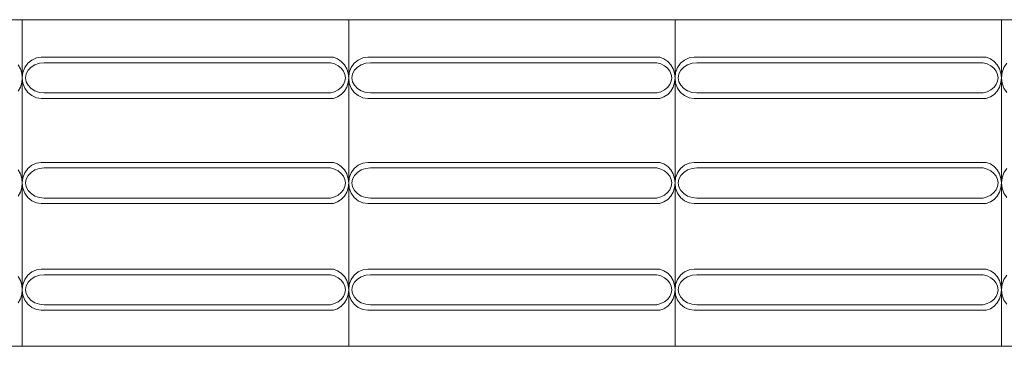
# Model space of a CAD drawing. Extents: x 5066 to 9756, y -2696 to -1109.
# Tile 127 of 208: x 9399.648 to 9401.157, y -2588.413 to -2587.913. Entities that reach past the tile are written whole.
import ezdxf

# ---------------------------------------------------------------- set-up
doc = ezdxf.new("R2010")
doc.units = 0
doc.header["$MEASUREMENT"] = 0
doc.layers.add('IFC-Elemento construtivo genérico-Contorno', color=253, linetype='CONTINUOUS', lineweight=5)

msp = doc.modelspace()

# ---------------------------------------------------------------- linework, layer by layer
at = {"layer": 'IFC-Elemento construtivo genérico-Contorno', "color": 8, "lineweight": 5}
for p, q in [((9399.1525, -2587.9131), (9399.6525, -2587.9131)), ((9399.6525, -2588.4131), (9399.6525, -2587.9131)), ((9399.6525, -2587.9131), (9400.1525, -2587.9131)), ((9400.1525, -2587.9131), (9400.6525, -2587.9131)), ((9400.1525, -2588.4131), (9400.1525, -2587.9131)), ((9400.6525, -2588.4131), (9400.6525, -2587.9131)), ((9400.6525, -2587.9131), (9401.1525, -2587.9131)), ((9401.1525, -2587.9131), (9401.5991, -2587.9131)), ((9401.1525, -2588.4131), (9401.1525, -2587.9131)), ((9399.6564, -2587.9864), (9399.661, -2587.9799)), ((9399.661, -2587.9799), (9399.667, -2587.9749)), ((9399.667, -2587.9749), (9399.6741, -2587.9717)), ((9399.6717, -2587.9822), (9399.6786, -2587.9799)), ((9399.6741, -2587.9717), (9399.6816, -2587.9706)), ((9399.6786, -2587.9799), (9399.686, -2587.9791)), ((9399.6816, -2587.9706), (9400.1292, -2587.9706)), ((9399.686, -2587.9791), (9400.1247, -2587.9791)), ((9400.1247, -2587.9791), (9400.1309, -2587.9809)), ((9400.1292, -2587.9706), (9400.1355, -2587.973)), ((9400.1309, -2587.9809), (9400.1364, -2587.9837)), ((9400.1355, -2587.973), (9400.1412, -2587.9769)), ((9400.1412, -2587.9769), (9400.1459, -2587.982)), ((9400.1564, -2587.9864), (9400.161, -2587.9799)), ((9400.161, -2587.9799), (9400.167, -2587.9749)), ((9400.167, -2587.9749), (9400.1741, -2587.9717)), ((9400.1717, -2587.9822), (9400.1786, -2587.9799)), ((9400.1741, -2587.9717), (9400.1816, -2587.9706)), ((9400.1786, -2587.9799), (9400.186, -2587.9791)), ((9400.1816, -2587.9706), (9400.6292, -2587.9706)), ((9400.186, -2587.9791), (9400.6247, -2587.9791)), ((9400.6247, -2587.9791), (9400.6309, -2587.9809)), ((9400.6292, -2587.9706), (9400.6355, -2587.973)), ((9400.6309, -2587.9809), (9400.6364, -2587.9837)), ((9400.6355, -2587.973), (9400.6412, -2587.9769)), ((9400.6412, -2587.9769), (9400.6459, -2587.982)), ((9400.6564, -2587.9864), (9400.661, -2587.9799)), ((9400.661, -2587.9799), (9400.667, -2587.9749)), ((9400.667, -2587.9749), (9400.6741, -2587.9717)), ((9400.6718, -2587.9822), (9400.6786, -2587.9799)), ((9400.6741, -2587.9717), (9400.6816, -2587.9706)), ((9400.6786, -2587.9799), (9400.686, -2587.9791)), ((9400.6816, -2587.9706), (9401.1292, -2587.9706)), ((9400.686, -2587.9791), (9401.1247, -2587.9791)), ((9401.1247, -2587.9791), (9401.1309, -2587.9809)), ((9401.1292, -2587.9706), (9401.1355, -2587.973)), ((9401.1309, -2587.9809), (9401.1364, -2587.9837)), ((9401.1355, -2587.973), (9401.1412, -2587.9769)), ((9401.1412, -2587.9769), (9401.1459, -2587.982)), ((9401.1564, -2587.9864), (9401.161, -2587.9799)), ((9399.6459, -2587.982), (9399.6495, -2587.9881)), ((9399.6495, -2587.9881), (9399.6517, -2587.995)), ((9399.6517, -2587.995), (9399.6525, -2588.0021)), ((9399.6525, -2588.0021), (9399.6534, -2587.994)), ((9399.6534, -2587.994), (9399.6564, -2587.9864)), ((9399.6584, -2587.9962), (9399.6613, -2587.9906)), ((9399.6613, -2587.9906), (9399.6658, -2587.9859)), ((9399.6658, -2587.9859), (9399.6717, -2587.9822)), ((9400.1364, -2587.9837), (9400.141, -2587.9874)), ((9400.141, -2587.9874), (9400.1446, -2587.9919)), ((9400.1446, -2587.9919), (9400.1467, -2587.9969)), ((9400.1459, -2587.982), (9400.1495, -2587.9881)), ((9400.1495, -2587.9881), (9400.1517, -2587.995)), ((9400.1517, -2587.995), (9400.1525, -2588.0021)), ((9400.1525, -2588.0021), (9400.1534, -2587.994)), ((9400.1534, -2587.994), (9400.1564, -2587.9864)), ((9400.1584, -2587.9962), (9400.1613, -2587.9906)), ((9400.1613, -2587.9906), (9400.1658, -2587.9859)), ((9400.1658, -2587.9859), (9400.1717, -2587.9822)), ((9400.6364, -2587.9837), (9400.641, -2587.9874)), ((9400.641, -2587.9874), (9400.6446, -2587.9919)), ((9400.6446, -2587.9919), (9400.6467, -2587.9969)), ((9400.6459, -2587.982), (9400.6495, -2587.9881)), ((9400.6495, -2587.9881), (9400.6517, -2587.995)), ((9400.6517, -2587.995), (9400.6525, -2588.0021)), ((9400.6525, -2588.0021), (9400.6534, -2587.994)), ((9400.6534, -2587.994), (9400.6564, -2587.9864)), ((9400.6584, -2587.9962), (9400.6613, -2587.9906)), ((9400.6613, -2587.9906), (9400.6658, -2587.9859)), ((9400.6658, -2587.9859), (9400.6718, -2587.9822)), ((9401.1364, -2587.9837), (9401.141, -2587.9874)), ((9401.141, -2587.9874), (9401.1446, -2587.9919)), ((9401.1446, -2587.9919), (9401.1467, -2587.9969)), ((9401.1459, -2587.982), (9401.1495, -2587.9881)), ((9401.1495, -2587.9881), (9401.1517, -2587.995)), ((9401.1517, -2587.995), (9401.1525, -2588.0021)), ((9401.1525, -2588.0021), (9401.1534, -2587.994)), ((9401.1534, -2587.994), (9401.1564, -2587.9864)), ((9399.6495, -2588.0162), (9399.6517, -2588.0093)), ((9399.6517, -2588.0093), (9399.6525, -2588.0021)), ((9399.6525, -2588.0021), (9399.6534, -2588.0103)), ((9399.6534, -2588.0103), (9399.6564, -2588.0179)), ((9399.6575, -2588.0021), (9399.6584, -2587.9962)), ((9399.6575, -2588.0021), (9399.6584, -2588.0081)), ((9399.6584, -2588.0081), (9399.6613, -2588.0136)), ((9400.1446, -2588.0124), (9400.1467, -2588.0074)), ((9400.1467, -2587.9969), (9400.1475, -2588.0021)), ((9400.1467, -2588.0074), (9400.1475, -2588.0021)), ((9400.1495, -2588.0162), (9400.1517, -2588.0093)), ((9400.1517, -2588.0093), (9400.1525, -2588.0021)), ((9400.1525, -2588.0021), (9400.1534, -2588.0103)), ((9400.1534, -2588.0103), (9400.1564, -2588.0179)), ((9400.1575, -2588.0021), (9400.1584, -2587.9962)), ((9400.1575, -2588.0021), (9400.1584, -2588.0081)), ((9400.1584, -2588.0081), (9400.1613, -2588.0136)), ((9400.6446, -2588.0124), (9400.6467, -2588.0074)), ((9400.6467, -2587.9969), (9400.6475, -2588.0021)), ((9400.6467, -2588.0074), (9400.6475, -2588.0021)), ((9400.6495, -2588.0162), (9400.6517, -2588.0093)), ((9400.6517, -2588.0093), (9400.6525, -2588.0021)), ((9400.6525, -2588.0021), (9400.6534, -2588.0103)), ((9400.6534, -2588.0103), (9400.6564, -2588.0179)), ((9400.6575, -2588.0021), (9400.6584, -2587.9962)), ((9400.6575, -2588.0021), (9400.6584, -2588.0081)), ((9400.6584, -2588.0081), (9400.6613, -2588.0136)), ((9401.1446, -2588.0124), (9401.1467, -2588.0074)), ((9401.1467, -2587.9969), (9401.1475, -2588.0021)), ((9401.1467, -2588.0074), (9401.1475, -2588.0021)), ((9401.1495, -2588.0162), (9401.1517, -2588.0093)), ((9401.1517, -2588.0093), (9401.1525, -2588.0021)), ((9401.1525, -2588.0021), (9401.1534, -2588.0103)), ((9401.1534, -2588.0103), (9401.1564, -2588.0179)), ((9399.6459, -2588.0223), (9399.6495, -2588.0162)), ((9399.6564, -2588.0179), (9399.661, -2588.0244)), ((9399.661, -2588.0244), (9399.667, -2588.0294)), ((9399.6613, -2588.0136), (9399.6658, -2588.0184)), ((9399.6658, -2588.0184), (9399.6717, -2588.0221)), ((9399.6717, -2588.0221), (9399.6786, -2588.0244)), ((9399.6786, -2588.0244), (9399.686, -2588.0252)), ((9399.686, -2588.0252), (9400.1247, -2588.0252)), ((9400.1247, -2588.0252), (9400.1309, -2588.0234)), ((9400.1309, -2588.0234), (9400.1364, -2588.0206)), ((9400.1364, -2588.0206), (9400.141, -2588.0169)), ((9400.141, -2588.0169), (9400.1446, -2588.0124)), ((9400.1412, -2588.0274), (9400.1459, -2588.0223)), ((9400.1459, -2588.0223), (9400.1495, -2588.0162)), ((9400.1564, -2588.0179), (9400.161, -2588.0244)), ((9400.161, -2588.0244), (9400.167, -2588.0294)), ((9400.1613, -2588.0136), (9400.1658, -2588.0184)), ((9400.1658, -2588.0184), (9400.1717, -2588.0221)), ((9400.1717, -2588.0221), (9400.1786, -2588.0244)), ((9400.1786, -2588.0244), (9400.186, -2588.0252)), ((9400.186, -2588.0252), (9400.6247, -2588.0252)), ((9400.6247, -2588.0252), (9400.6309, -2588.0234)), ((9400.6309, -2588.0234), (9400.6364, -2588.0206)), ((9400.6364, -2588.0206), (9400.641, -2588.0169)), ((9400.641, -2588.0169), (9400.6446, -2588.0124)), ((9400.6412, -2588.0274), (9400.6459, -2588.0223)), ((9400.6459, -2588.0223), (9400.6495, -2588.0162)), ((9400.6564, -2588.0179), (9400.661, -2588.0244)), ((9400.661, -2588.0244), (9400.667, -2588.0294)), ((9400.6613, -2588.0136), (9400.6658, -2588.0184)), ((9400.6658, -2588.0184), (9400.6718, -2588.0221)), ((9400.6718, -2588.0221), (9400.6786, -2588.0244)), ((9400.6786, -2588.0244), (9400.686, -2588.0252)), ((9400.686, -2588.0252), (9401.1247, -2588.0252)), ((9401.1247, -2588.0252), (9401.1309, -2588.0234)), ((9401.1309, -2588.0234), (9401.1364, -2588.0206)), ((9401.1364, -2588.0206), (9401.141, -2588.0169)), ((9401.141, -2588.0169), (9401.1446, -2588.0124)), ((9401.1412, -2588.0274), (9401.1459, -2588.0223)), ((9401.1459, -2588.0223), (9401.1495, -2588.0162)), ((9401.1564, -2588.0179), (9401.161, -2588.0244)), ((9399.667, -2588.0294), (9399.6741, -2588.0326)), ((9399.6741, -2588.0326), (9399.6816, -2588.0336)), ((9399.6816, -2588.0336), (9400.1292, -2588.0336)), ((9400.1292, -2588.0336), (9400.1355, -2588.0312)), ((9400.1355, -2588.0312), (9400.1412, -2588.0274)), ((9400.167, -2588.0294), (9400.1741, -2588.0326)), ((9400.1741, -2588.0326), (9400.1816, -2588.0336)), ((9400.1816, -2588.0336), (9400.6292, -2588.0336)), ((9400.6292, -2588.0336), (9400.6355, -2588.0312)), ((9400.6355, -2588.0312), (9400.6412, -2588.0274)), ((9400.667, -2588.0294), (9400.6741, -2588.0326)), ((9400.6741, -2588.0326), (9400.6816, -2588.0336)), ((9400.6816, -2588.0336), (9401.1292, -2588.0336)), ((9401.1292, -2588.0336), (9401.1355, -2588.0312)), ((9401.1355, -2588.0312), (9401.1412, -2588.0274)), ((9399.6741, -2588.1327), (9399.6816, -2588.1316)), ((9399.6816, -2588.1316), (9400.1292, -2588.1316)), ((9400.1292, -2588.1316), (9400.1355, -2588.134)), ((9400.1741, -2588.1327), (9400.1816, -2588.1316)), ((9400.1816, -2588.1316), (9400.6292, -2588.1316)), ((9400.6292, -2588.1316), (9400.6355, -2588.134)), ((9400.6741, -2588.1327), (9400.6816, -2588.1316)), ((9400.6816, -2588.1316), (9401.1292, -2588.1316)), ((9401.1292, -2588.1316), (9401.1355, -2588.134)), ((9399.6459, -2588.143), (9399.6495, -2588.1491)), ((9399.6564, -2588.1474), (9399.661, -2588.1409)), ((9399.661, -2588.1409), (9399.667, -2588.1359)), ((9399.6613, -2588.1516), (9399.6658, -2588.1469)), ((9399.6658, -2588.1469), (9399.6717, -2588.1432)), ((9399.667, -2588.1359), (9399.6741, -2588.1327)), ((9399.6717, -2588.1432), (9399.6786, -2588.1409)), ((9399.6786, -2588.1409), (9399.686, -2588.1401)), ((9399.686, -2588.1401), (9400.1247, -2588.1401)), ((9400.1247, -2588.1401), (9400.1309, -2588.1419)), ((9400.1309, -2588.1419), (9400.1364, -2588.1447)), ((9400.1355, -2588.134), (9400.1412, -2588.1379)), ((9400.1364, -2588.1447), (9400.141, -2588.1484)), ((9400.1412, -2588.1379), (9400.1459, -2588.143)), ((9400.1459, -2588.143), (9400.1495, -2588.1491)), ((9400.1564, -2588.1474), (9400.161, -2588.1409)), ((9400.161, -2588.1409), (9400.167, -2588.1359)), ((9400.1613, -2588.1516), (9400.1658, -2588.1469)), ((9400.1658, -2588.1469), (9400.1717, -2588.1432)), ((9400.167, -2588.1359), (9400.1741, -2588.1327)), ((9400.1717, -2588.1432), (9400.1786, -2588.1409)), ((9400.1786, -2588.1409), (9400.186, -2588.1401)), ((9400.186, -2588.1401), (9400.6247, -2588.1401)), ((9400.6247, -2588.1401), (9400.6309, -2588.1419)), ((9400.6309, -2588.1419), (9400.6364, -2588.1447)), ((9400.6355, -2588.134), (9400.6412, -2588.1379)), ((9400.6364, -2588.1447), (9400.641, -2588.1484)), ((9400.6412, -2588.1379), (9400.6459, -2588.143)), ((9400.6459, -2588.143), (9400.6495, -2588.1491)), ((9400.6564, -2588.1474), (9400.661, -2588.1409)), ((9400.661, -2588.1409), (9400.667, -2588.1359)), ((9400.6613, -2588.1516), (9400.6658, -2588.1469)), ((9400.6658, -2588.1469), (9400.6718, -2588.1432)), ((9400.667, -2588.1359), (9400.6741, -2588.1327)), ((9400.6718, -2588.1432), (9400.6786, -2588.1409)), ((9400.6786, -2588.1409), (9400.686, -2588.1401)), ((9400.686, -2588.1401), (9401.1247, -2588.1401)), ((9401.1247, -2588.1401), (9401.1309, -2588.1419)), ((9401.1309, -2588.1419), (9401.1364, -2588.1447)), ((9401.1355, -2588.134), (9401.1412, -2588.1379)), ((9401.1364, -2588.1447), (9401.141, -2588.1484)), ((9401.1412, -2588.1379), (9401.1459, -2588.143)), ((9401.1459, -2588.143), (9401.1495, -2588.1491)), ((9401.1564, -2588.1474), (9401.161, -2588.1409)), ((9399.6495, -2588.1491), (9399.6517, -2588.156)), ((9399.6517, -2588.156), (9399.6525, -2588.1631)), ((9399.6525, -2588.1631), (9399.6534, -2588.155)), ((9399.6534, -2588.155), (9399.6564, -2588.1474)), ((9399.6575, -2588.1631), (9399.6584, -2588.1572)), ((9399.6584, -2588.1572), (9399.6613, -2588.1516)), ((9400.141, -2588.1484), (9400.1446, -2588.1529)), ((9400.1446, -2588.1529), (9400.1467, -2588.1579)), ((9400.1467, -2588.1579), (9400.1475, -2588.1631)), ((9400.1495, -2588.1491), (9400.1517, -2588.156)), ((9400.1517, -2588.156), (9400.1525, -2588.1631)), ((9400.1525, -2588.1631), (9400.1534, -2588.155)), ((9400.1534, -2588.155), (9400.1564, -2588.1474)), ((9400.1575, -2588.1631), (9400.1584, -2588.1572)), ((9400.1584, -2588.1572), (9400.1613, -2588.1516)), ((9400.641, -2588.1484), (9400.6446, -2588.1529)), ((9400.6446, -2588.1529), (9400.6467, -2588.1579)), ((9400.6467, -2588.1579), (9400.6475, -2588.1631)), ((9400.6495, -2588.1491), (9400.6517, -2588.156)), ((9400.6517, -2588.156), (9400.6525, -2588.1631)), ((9400.6525, -2588.1631), (9400.6534, -2588.155)), ((9400.6534, -2588.155), (9400.6564, -2588.1474)), ((9400.6575, -2588.1631), (9400.6584, -2588.1572)), ((9400.6584, -2588.1572), (9400.6613, -2588.1516)), ((9401.141, -2588.1484), (9401.1446, -2588.1529)), ((9401.1446, -2588.1529), (9401.1467, -2588.1579)), ((9401.1467, -2588.1579), (9401.1475, -2588.1631)), ((9401.1495, -2588.1491), (9401.1517, -2588.156)), ((9401.1517, -2588.156), (9401.1525, -2588.1631)), ((9401.1525, -2588.1631), (9401.1534, -2588.155)), ((9401.1534, -2588.155), (9401.1564, -2588.1474)), ((9399.6495, -2588.1772), (9399.6517, -2588.1703)), ((9399.6517, -2588.1703), (9399.6525, -2588.1631)), ((9399.6525, -2588.1631), (9399.6534, -2588.1713)), ((9399.6534, -2588.1713), (9399.6564, -2588.1789)), ((9399.6575, -2588.1631), (9399.6584, -2588.1691)), ((9399.6584, -2588.1691), (9399.6613, -2588.1747)), ((9399.6613, -2588.1747), (9399.6658, -2588.1794)), ((9400.141, -2588.1779), (9400.1446, -2588.1734)), ((9400.1446, -2588.1734), (9400.1467, -2588.1684)), ((9400.1467, -2588.1684), (9400.1475, -2588.1631)), ((9400.1495, -2588.1772), (9400.1517, -2588.1703)), ((9400.1517, -2588.1703), (9400.1525, -2588.1631)), ((9400.1525, -2588.1631), (9400.1534, -2588.1713)), ((9400.1534, -2588.1713), (9400.1564, -2588.1789)), ((9400.1575, -2588.1631), (9400.1584, -2588.1691)), ((9400.1584, -2588.1691), (9400.1613, -2588.1747)), ((9400.1613, -2588.1747), (9400.1658, -2588.1794)), ((9400.641, -2588.1779), (9400.6446, -2588.1734)), ((9400.6446, -2588.1734), (9400.6467, -2588.1684)), ((9400.6467, -2588.1684), (9400.6475, -2588.1631)), ((9400.6495, -2588.1772), (9400.6517, -2588.1703)), ((9400.6517, -2588.1703), (9400.6525, -2588.1631)), ((9400.6525, -2588.1631), (9400.6534, -2588.1713)), ((9400.6534, -2588.1713), (9400.6564, -2588.1789)), ((9400.6575, -2588.1631), (9400.6584, -2588.1691)), ((9400.6584, -2588.1691), (9400.6613, -2588.1747)), ((9400.6613, -2588.1747), (9400.6658, -2588.1794)), ((9401.141, -2588.1779), (9401.1446, -2588.1734)), ((9401.1446, -2588.1734), (9401.1467, -2588.1684)), ((9401.1467, -2588.1684), (9401.1475, -2588.1631)), ((9401.1495, -2588.1772), (9401.1517, -2588.1703)), ((9401.1517, -2588.1703), (9401.1525, -2588.1631)), ((9401.1525, -2588.1631), (9401.1534, -2588.1713)), ((9401.1534, -2588.1713), (9401.1564, -2588.1789)), ((9399.6459, -2588.1833), (9399.6495, -2588.1772)), ((9399.6564, -2588.1789), (9399.661, -2588.1854)), ((9399.661, -2588.1854), (9399.667, -2588.1904)), ((9399.6658, -2588.1794), (9399.6717, -2588.1831)), ((9399.667, -2588.1904), (9399.6741, -2588.1936)), ((9399.6717, -2588.1831), (9399.6786, -2588.1854)), ((9399.6786, -2588.1854), (9399.686, -2588.1862)), ((9399.686, -2588.1862), (9400.1247, -2588.1862)), ((9400.1247, -2588.1862), (9400.1309, -2588.1844)), ((9400.1309, -2588.1844), (9400.1364, -2588.1816)), ((9400.1355, -2588.1922), (9400.1412, -2588.1884)), ((9400.1364, -2588.1816), (9400.141, -2588.1779)), ((9400.1412, -2588.1884), (9400.1459, -2588.1833)), ((9400.1459, -2588.1833), (9400.1495, -2588.1772)), ((9400.1564, -2588.1789), (9400.161, -2588.1854)), ((9400.161, -2588.1854), (9400.167, -2588.1904)), ((9400.1658, -2588.1794), (9400.1717, -2588.1831)), ((9400.167, -2588.1904), (9400.1741, -2588.1936)), ((9400.1717, -2588.1831), (9400.1786, -2588.1854)), ((9400.1786, -2588.1854), (9400.186, -2588.1862)), ((9400.186, -2588.1862), (9400.6247, -2588.1862)), ((9400.6247, -2588.1862), (9400.6309, -2588.1844)), ((9400.6309, -2588.1844), (9400.6364, -2588.1816)), ((9400.6355, -2588.1922), (9400.6412, -2588.1884)), ((9400.6364, -2588.1816), (9400.641, -2588.1779)), ((9400.6412, -2588.1884), (9400.6459, -2588.1833)), ((9400.6459, -2588.1833), (9400.6495, -2588.1772)), ((9400.6564, -2588.1789), (9400.661, -2588.1854)), ((9400.661, -2588.1854), (9400.667, -2588.1904)), ((9400.6658, -2588.1794), (9400.6718, -2588.1831)), ((9400.667, -2588.1904), (9400.6741, -2588.1936)), ((9400.6718, -2588.1831), (9400.6786, -2588.1854)), ((9400.6786, -2588.1854), (9400.686, -2588.1862)), ((9400.686, -2588.1862), (9401.1247, -2588.1862)), ((9401.1247, -2588.1862), (9401.1309, -2588.1844)), ((9401.1309, -2588.1844), (9401.1364, -2588.1816)), ((9401.1355, -2588.1922), (9401.1412, -2588.1884)), ((9401.1364, -2588.1816), (9401.141, -2588.1779)), ((9401.1412, -2588.1884), (9401.1459, -2588.1833)), ((9401.1459, -2588.1833), (9401.1495, -2588.1772)), ((9401.1564, -2588.1789), (9401.161, -2588.1854)), ((9399.6741, -2588.1936), (9399.6816, -2588.1946)), ((9399.6816, -2588.1946), (9400.1292, -2588.1946)), ((9400.1292, -2588.1946), (9400.1355, -2588.1922)), ((9400.1741, -2588.1936), (9400.1816, -2588.1946)), ((9400.1816, -2588.1946), (9400.6292, -2588.1946)), ((9400.6292, -2588.1946), (9400.6355, -2588.1922)), ((9400.6741, -2588.1936), (9400.6816, -2588.1946)), ((9400.6816, -2588.1946), (9401.1292, -2588.1946)), ((9401.1292, -2588.1946), (9401.1355, -2588.1922)), ((9399.667, -2588.2993), (9399.6741, -2588.2961)), ((9399.6741, -2588.2961), (9399.6816, -2588.295)), ((9399.6816, -2588.295), (9400.1292, -2588.295)), ((9400.1292, -2588.295), (9400.1355, -2588.2974)), ((9400.1355, -2588.2974), (9400.1412, -2588.3013)), ((9400.167, -2588.2993), (9400.1741, -2588.2961)), ((9400.1741, -2588.2961), (9400.1816, -2588.295)), ((9400.1816, -2588.295), (9400.6292, -2588.295)), ((9400.6292, -2588.295), (9400.6355, -2588.2974)), ((9400.6355, -2588.2974), (9400.6412, -2588.3013)), ((9400.667, -2588.2993), (9400.6741, -2588.2961)), ((9400.6741, -2588.2961), (9400.6816, -2588.295)), ((9400.6816, -2588.295), (9401.1292, -2588.295)), ((9401.1292, -2588.295), (9401.1355, -2588.2974)), ((9401.1355, -2588.2974), (9401.1412, -2588.3013)), ((9399.6459, -2588.3064), (9399.6495, -2588.3125)), ((9399.6495, -2588.3125), (9399.6517, -2588.3194)), ((9399.6534, -2588.3184), (9399.6564, -2588.3108)), ((9399.6564, -2588.3108), (9399.661, -2588.3043)), ((9399.661, -2588.3043), (9399.667, -2588.2993)), ((9399.6613, -2588.315), (9399.6658, -2588.3103)), ((9399.6658, -2588.3103), (9399.6717, -2588.3066)), ((9399.6717, -2588.3066), (9399.6786, -2588.3043)), ((9399.6786, -2588.3043), (9399.686, -2588.3035)), ((9399.686, -2588.3035), (9400.1247, -2588.3035)), ((9400.1247, -2588.3035), (9400.1309, -2588.3053)), ((9400.1309, -2588.3053), (9400.1364, -2588.3081)), ((9400.1364, -2588.3081), (9400.141, -2588.3118)), ((9400.141, -2588.3118), (9400.1446, -2588.3163)), ((9400.1412, -2588.3013), (9400.1459, -2588.3064)), ((9400.1459, -2588.3064), (9400.1495, -2588.3125)), ((9400.1495, -2588.3125), (9400.1517, -2588.3194)), ((9400.1534, -2588.3184), (9400.1564, -2588.3108)), ((9400.1564, -2588.3108), (9400.161, -2588.3043)), ((9400.161, -2588.3043), (9400.167, -2588.2993)), ((9400.1613, -2588.315), (9400.1658, -2588.3103)), ((9400.1658, -2588.3103), (9400.1717, -2588.3066)), ((9400.1717, -2588.3066), (9400.1786, -2588.3043)), ((9400.1786, -2588.3043), (9400.186, -2588.3035)), ((9400.186, -2588.3035), (9400.6247, -2588.3035)), ((9400.6247, -2588.3035), (9400.6309, -2588.3053)), ((9400.6309, -2588.3053), (9400.6364, -2588.3081)), ((9400.6364, -2588.3081), (9400.641, -2588.3118)), ((9400.641, -2588.3118), (9400.6446, -2588.3163)), ((9400.6412, -2588.3013), (9400.6459, -2588.3064)), ((9400.6459, -2588.3064), (9400.6495, -2588.3125)), ((9400.6495, -2588.3125), (9400.6517, -2588.3194)), ((9400.6534, -2588.3184), (9400.6564, -2588.3108)), ((9400.6564, -2588.3108), (9400.661, -2588.3043)), ((9400.661, -2588.3043), (9400.667, -2588.2993)), ((9400.6613, -2588.315), (9400.6658, -2588.3103)), ((9400.6658, -2588.3103), (9400.6718, -2588.3066)), ((9400.6718, -2588.3066), (9400.6786, -2588.3043)), ((9400.6786, -2588.3043), (9400.686, -2588.3035)), ((9400.686, -2588.3035), (9401.1247, -2588.3035)), ((9401.1247, -2588.3035), (9401.1309, -2588.3053)), ((9401.1309, -2588.3053), (9401.1364, -2588.3081)), ((9401.1364, -2588.3081), (9401.141, -2588.3118)), ((9401.141, -2588.3118), (9401.1446, -2588.3163)), ((9401.1412, -2588.3013), (9401.1459, -2588.3064)), ((9401.1459, -2588.3064), (9401.1495, -2588.3125)), ((9401.1495, -2588.3125), (9401.1517, -2588.3194)), ((9401.1534, -2588.3184), (9401.1564, -2588.3108)), ((9401.1564, -2588.3108), (9401.161, -2588.3043)), ((9399.6517, -2588.3194), (9399.6525, -2588.3265)), ((9399.6517, -2588.3337), (9399.6525, -2588.3265)), ((9399.6525, -2588.3265), (9399.6534, -2588.3184)), ((9399.6525, -2588.3265), (9399.6534, -2588.3347)), ((9399.6575, -2588.3265), (9399.6584, -2588.3206)), ((9399.6575, -2588.3265), (9399.6584, -2588.3325)), ((9399.6584, -2588.3206), (9399.6613, -2588.315)), ((9400.1446, -2588.3163), (9400.1467, -2588.3213)), ((9400.1467, -2588.3213), (9400.1475, -2588.3265)), ((9400.1467, -2588.3318), (9400.1475, -2588.3265)), ((9400.1517, -2588.3194), (9400.1525, -2588.3265)), ((9400.1517, -2588.3337), (9400.1525, -2588.3265)), ((9400.1525, -2588.3265), (9400.1534, -2588.3184)), ((9400.1525, -2588.3265), (9400.1534, -2588.3347)), ((9400.1575, -2588.3265), (9400.1584, -2588.3206)), ((9400.1575, -2588.3265), (9400.1584, -2588.3325)), ((9400.1584, -2588.3206), (9400.1613, -2588.315)), ((9400.6446, -2588.3163), (9400.6467, -2588.3213)), ((9400.6467, -2588.3213), (9400.6475, -2588.3265)), ((9400.6467, -2588.3318), (9400.6475, -2588.3265)), ((9400.6517, -2588.3194), (9400.6525, -2588.3265)), ((9400.6517, -2588.3337), (9400.6525, -2588.3265)), ((9400.6525, -2588.3265), (9400.6534, -2588.3184)), ((9400.6525, -2588.3265), (9400.6534, -2588.3347)), ((9400.6575, -2588.3265), (9400.6584, -2588.3206)), ((9400.6575, -2588.3265), (9400.6584, -2588.3325)), ((9400.6584, -2588.3206), (9400.6613, -2588.315)), ((9401.1446, -2588.3163), (9401.1467, -2588.3213)), ((9401.1467, -2588.3213), (9401.1475, -2588.3265)), ((9401.1467, -2588.3318), (9401.1475, -2588.3265)), ((9401.1517, -2588.3194), (9401.1525, -2588.3265)), ((9401.1517, -2588.3337), (9401.1525, -2588.3265)), ((9401.1525, -2588.3265), (9401.1534, -2588.3184)), ((9401.1525, -2588.3265), (9401.1534, -2588.3347)), ((9399.6459, -2588.3467), (9399.6495, -2588.3406)), ((9399.6495, -2588.3406), (9399.6517, -2588.3337)), ((9399.6534, -2588.3347), (9399.6564, -2588.3423)), ((9399.6564, -2588.3423), (9399.661, -2588.3488)), ((9399.6584, -2588.3325), (9399.6613, -2588.338)), ((9399.6613, -2588.338), (9399.6658, -2588.3428)), ((9399.6658, -2588.3428), (9399.6717, -2588.3465)), ((9400.1364, -2588.345), (9400.141, -2588.3413)), ((9400.141, -2588.3413), (9400.1446, -2588.3368)), ((9400.1446, -2588.3368), (9400.1467, -2588.3318)), ((9400.1459, -2588.3467), (9400.1495, -2588.3406)), ((9400.1495, -2588.3406), (9400.1517, -2588.3337)), ((9400.1534, -2588.3347), (9400.1564, -2588.3423)), ((9400.1564, -2588.3423), (9400.161, -2588.3488)), ((9400.1584, -2588.3325), (9400.1613, -2588.338)), ((9400.1613, -2588.338), (9400.1658, -2588.3428)), ((9400.1658, -2588.3428), (9400.1717, -2588.3465)), ((9400.6364, -2588.345), (9400.641, -2588.3413)), ((9400.641, -2588.3413), (9400.6446, -2588.3368)), ((9400.6446, -2588.3368), (9400.6467, -2588.3318)), ((9400.6459, -2588.3467), (9400.6495, -2588.3406)), ((9400.6495, -2588.3406), (9400.6517, -2588.3337)), ((9400.6534, -2588.3347), (9400.6564, -2588.3423)), ((9400.6564, -2588.3423), (9400.661, -2588.3488)), ((9400.6584, -2588.3325), (9400.6613, -2588.338)), ((9400.6613, -2588.338), (9400.6658, -2588.3428)), ((9400.6658, -2588.3428), (9400.6718, -2588.3465)), ((9401.1364, -2588.345), (9401.141, -2588.3413)), ((9401.141, -2588.3413), (9401.1446, -2588.3368)), ((9401.1446, -2588.3368), (9401.1467, -2588.3318)), ((9401.1459, -2588.3467), (9401.1495, -2588.3406)), ((9401.1495, -2588.3406), (9401.1517, -2588.3337)), ((9401.1534, -2588.3347), (9401.1564, -2588.3423)), ((9401.1564, -2588.3423), (9401.161, -2588.3488)), ((9399.661, -2588.3488), (9399.667, -2588.3538)), ((9399.667, -2588.3538), (9399.6741, -2588.357)), ((9399.6717, -2588.3465), (9399.6786, -2588.3488)), ((9399.6741, -2588.357), (9399.6816, -2588.358)), ((9399.6786, -2588.3488), (9399.686, -2588.3496)), ((9399.6816, -2588.358), (9400.1292, -2588.358)), ((9399.686, -2588.3496), (9400.1247, -2588.3496)), ((9400.1247, -2588.3496), (9400.1309, -2588.3478)), ((9400.1292, -2588.358), (9400.1355, -2588.3556)), ((9400.1309, -2588.3478), (9400.1364, -2588.345)), ((9400.1355, -2588.3556), (9400.1412, -2588.3518)), ((9400.1412, -2588.3518), (9400.1459, -2588.3467)), ((9400.161, -2588.3488), (9400.167, -2588.3538)), ((9400.167, -2588.3538), (9400.1741, -2588.357)), ((9400.1717, -2588.3465), (9400.1786, -2588.3488)), ((9400.1741, -2588.357), (9400.1816, -2588.358)), ((9400.1786, -2588.3488), (9400.186, -2588.3496)), ((9400.1816, -2588.358), (9400.6292, -2588.358)), ((9400.186, -2588.3496), (9400.6247, -2588.3496)), ((9400.6247, -2588.3496), (9400.6309, -2588.3478)), ((9400.6292, -2588.358), (9400.6355, -2588.3556)), ((9400.6309, -2588.3478), (9400.6364, -2588.345)), ((9400.6355, -2588.3556), (9400.6412, -2588.3518)), ((9400.6412, -2588.3518), (9400.6459, -2588.3467)), ((9400.661, -2588.3488), (9400.667, -2588.3538)), ((9400.667, -2588.3538), (9400.6741, -2588.357)), ((9400.6718, -2588.3465), (9400.6786, -2588.3488)), ((9400.6741, -2588.357), (9400.6816, -2588.358)), ((9400.6786, -2588.3488), (9400.686, -2588.3496)), ((9400.6816, -2588.358), (9401.1292, -2588.358)), ((9400.686, -2588.3496), (9401.1247, -2588.3496)), ((9401.1247, -2588.3496), (9401.1309, -2588.3478)), ((9401.1292, -2588.358), (9401.1355, -2588.3556)), ((9401.1309, -2588.3478), (9401.1364, -2588.345)), ((9401.1355, -2588.3556), (9401.1412, -2588.3518)), ((9401.1412, -2588.3518), (9401.1459, -2588.3467)), ((9399.1525, -2588.4131), (9399.6525, -2588.4131)), ((9399.6525, -2588.4131), (9400.1525, -2588.4131)), ((9400.1525, -2588.4131), (9400.6525, -2588.4131)), ((9400.6525, -2588.4131), (9401.1525, -2588.4131)), ((9401.1525, -2588.4131), (9401.6525, -2588.4131))]:
    msp.add_line(p, q, dxfattribs=at)

doc.saveas('drawing.dxf')
